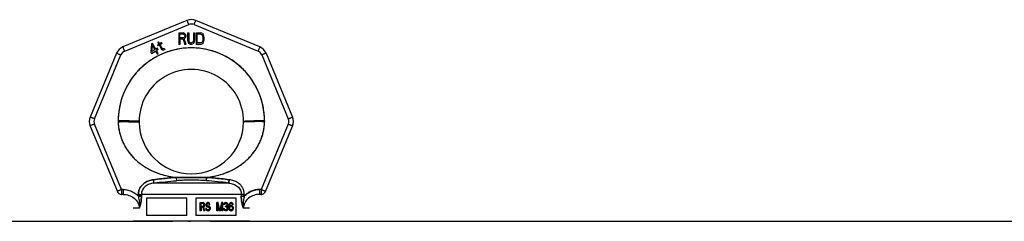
# Model space of a CAD drawing. Header units: millimetres. Extents: x 0 to 420, y 0 to 297.
# Tile 16 of 30: x 215.33 to 233.99, y 264.93 to 268.76. Entities that reach past the tile are written whole.
import ezdxf

# ---------------------------------------------------------------- set-up
doc = ezdxf.new("R2010")
doc.units = ezdxf.units.MM
doc.header["$LTSCALE"] = 23.1
doc.layers.get('0').update_dxf_attribs({"linetype": 'CONTINUOUS'})
doc.layers.add('001-M31079-X02', color=7, linetype='CONTINUOUS')

msp = doc.modelspace()

# ---------------------------------------------------------------- linework, layer by layer
at = {"color": 7, "linetype": 'Continuous'}
for p, q in [((207.433, 264.933), (218.235, 264.933)), ((218.885, 264.933), (218.51, 264.931)), ((218.532, 264.932), (218.569, 264.932)), ((218.939, 264.933), (218.885, 264.933)), ((218.939, 264.933), (235.162, 264.933))]:
    msp.add_line(p, q, dxfattribs=at)
at = {"layer": '001-M31079-X02', "color": 9, "linetype": 'Continuous'}
for p, q in [((218.503, 268.743), (217.291, 268.241)), ((217.324, 268.162), (218.537, 268.665)), ((218.638, 268.665), (219.85, 268.162)), ((219.884, 268.241), (218.671, 268.743)), ((217.172, 268.122), (216.669, 266.909)), ((216.751, 266.879), (217.253, 268.091)), ((219.921, 268.091), (220.424, 266.879)), ((220.003, 268.122), (220.505, 266.909)), ((217.265, 265.535), (216.751, 266.778)), ((220.424, 266.778), (219.909, 265.535)), ((219.973, 266.838), (219.973, 266.823)), ((216.669, 266.741), (217.185, 265.496)), ((219.989, 265.496), (220.505, 266.741)), ((219.295, 265.659), (217.879, 265.659)), ((218.3, 265.766), (218.304, 265.703)), ((218.3, 265.766), (218.304, 265.703)), ((218.87, 265.703), (218.874, 265.766)), ((218.874, 265.766), (218.87, 265.703)), ((217.295, 265.535), (217.265, 265.535)), ((217.265, 265.535), (217.265, 265.444)), ((217.295, 265.444), (217.265, 265.444)), ((217.295, 265.535), (217.295, 265.444)), ((217.584, 265.44), (217.584, 265.411)), ((219.534, 265.442), (217.641, 265.442)), ((219.59, 265.411), (219.59, 265.44)), ((219.909, 265.535), (219.879, 265.535)), ((219.879, 265.535), (219.879, 265.444)), ((219.909, 265.444), (219.879, 265.444)), ((219.909, 265.535), (219.909, 265.444)), ((217.601, 265.18), (217.487, 265.18)), ((219.687, 265.18), (219.573, 265.18))]:
    msp.add_line(p, q, dxfattribs=at)
at = {"layer": '001-M31079-X02', "color": 7, "linetype": 'Continuous'}
for p, q in [((218.347, 268.51), (218.435, 268.51)), ((218.347, 268.51), (218.347, 268.29)), ((218.453, 268.505), (218.435, 268.51)), ((218.453, 268.505), (218.468, 268.491)), ((218.468, 268.491), (218.479, 268.473)), ((218.479, 268.426), (218.468, 268.407)), ((218.479, 268.473), (218.483, 268.458)), ((218.483, 268.44), (218.479, 268.426)), ((218.483, 268.458), (218.483, 268.44)), ((218.516, 268.51), (218.538, 268.51)), ((218.516, 268.51), (218.516, 268.365)), ((218.538, 268.51), (218.538, 268.365)), ((218.626, 268.51), (218.648, 268.51)), ((218.626, 268.51), (218.626, 268.365)), ((218.648, 268.51), (218.648, 268.365)), ((218.677, 268.51), (218.765, 268.51)), ((218.677, 268.51), (218.677, 268.29)), ((218.783, 268.505), (218.765, 268.51)), ((218.798, 268.496), (218.783, 268.505)), ((218.798, 268.496), (218.813, 268.477)), ((218.813, 268.477), (218.82, 268.458)), ((218.824, 268.435), (218.82, 268.458)), ((218.824, 268.435), (218.824, 268.365)), ((217.831, 268.298), (217.818, 268.144)), ((217.85, 268.309), (217.831, 268.298)), ((217.841, 268.157), (217.85, 268.265)), ((217.914, 268.199), (217.85, 268.309)), ((217.85, 268.265), (217.894, 268.188)), ((217.968, 268.296), (217.943, 268.281)), ((217.943, 268.281), (217.952, 268.265)), ((217.965, 268.337), (217.949, 268.328)), ((217.949, 268.328), (217.968, 268.296)), ((217.977, 268.28), (217.952, 268.265)), ((217.984, 268.305), (217.965, 268.337)), ((217.977, 268.28), (218.024, 268.198)), ((218.019, 268.325), (217.984, 268.305)), ((217.993, 268.289), (218.028, 268.309)), ((218.035, 268.216), (217.993, 268.289)), ((218.019, 268.325), (218.028, 268.309)), ((218.369, 268.29), (218.347, 268.29)), ((218.431, 268.388), (218.369, 268.388)), ((218.369, 268.388), (218.369, 268.29)), ((218.431, 268.388), (218.461, 268.29)), ((218.468, 268.407), (218.453, 268.398)), ((218.486, 268.29), (218.453, 268.398)), ((218.486, 268.29), (218.461, 268.29)), ((218.516, 268.365), (218.519, 268.341)), ((218.519, 268.341), (218.527, 268.323)), ((218.527, 268.323), (218.541, 268.304)), ((218.538, 268.365), (218.541, 268.346)), ((218.541, 268.346), (218.549, 268.332)), ((218.556, 268.295), (218.541, 268.304)), ((218.549, 268.332), (218.56, 268.323)), ((218.574, 268.29), (218.556, 268.295)), ((218.574, 268.318), (218.56, 268.323)), ((218.574, 268.318), (218.589, 268.318)), ((218.589, 268.29), (218.574, 268.29)), ((218.604, 268.323), (218.589, 268.318)), ((218.607, 268.295), (218.589, 268.29)), ((218.615, 268.332), (218.604, 268.323)), ((218.622, 268.304), (218.607, 268.295)), ((218.622, 268.346), (218.615, 268.332)), ((218.626, 268.365), (218.622, 268.346)), ((218.637, 268.323), (218.622, 268.304)), ((218.644, 268.341), (218.637, 268.323)), ((218.644, 268.341), (218.648, 268.365)), ((218.765, 268.29), (218.677, 268.29)), ((218.783, 268.295), (218.765, 268.29)), ((218.798, 268.304), (218.783, 268.295)), ((218.813, 268.323), (218.798, 268.304)), ((218.82, 268.341), (218.813, 268.323)), ((218.82, 268.341), (218.824, 268.365)), ((217.818, 268.144), (217.832, 268.12)), ((217.832, 268.12), (217.909, 268.164)), ((217.894, 268.188), (217.841, 268.157)), ((217.909, 268.164), (217.939, 268.111)), ((217.945, 268.218), (217.914, 268.199)), ((217.959, 268.193), (217.928, 268.175)), ((217.96, 268.118), (217.928, 268.175)), ((217.939, 268.111), (217.96, 268.111)), ((217.959, 268.193), (217.945, 268.218)), ((218.024, 268.198), (218.04, 268.186)), ((218.035, 268.216), (218.046, 268.205)), ((218.04, 268.186), (218.054, 268.183)), ((218.06, 268.203), (218.046, 268.205)), ((218.054, 268.183), (218.066, 268.185)), ((218.078, 268.208), (218.06, 268.203)), ((218.087, 268.192), (218.066, 268.185)), ((218.078, 268.208), (218.087, 268.192)), ((217.201, 266.838), (217.201, 266.823)), ((219.973, 266.823), (219.973, 266.838)), ((217.584, 265.44), (217.584, 265.411)), ((219.59, 265.44), (219.59, 265.411))]:
    msp.add_line(p, q, dxfattribs=at)
at = {"layer": '001-M31079-X02', "color": 6, "linetype": 'Continuous'}
for p, q in [((218.439, 268.487), (218.369, 268.487)), ((218.369, 268.416), (218.369, 268.487)), ((218.439, 268.487), (218.45, 268.482)), ((218.45, 268.482), (218.457, 268.473)), ((218.457, 268.43), (218.45, 268.421)), ((218.457, 268.473), (218.461, 268.458)), ((218.461, 268.444), (218.457, 268.43)), ((218.461, 268.458), (218.461, 268.444)), ((218.765, 268.482), (218.699, 268.482)), ((218.699, 268.318), (218.699, 268.482)), ((218.765, 268.482), (218.78, 268.477)), ((218.78, 268.477), (218.791, 268.468)), ((218.791, 268.468), (218.798, 268.454)), ((218.798, 268.454), (218.802, 268.435)), ((218.802, 268.435), (218.802, 268.365)), ((218.439, 268.416), (218.369, 268.416)), ((218.45, 268.421), (218.439, 268.416)), ((218.765, 268.318), (218.699, 268.318)), ((218.78, 268.323), (218.765, 268.318)), ((218.791, 268.332), (218.78, 268.323)), ((218.798, 268.346), (218.791, 268.332)), ((218.802, 268.365), (218.798, 268.346)), ((217.641, 265.442), (217.641, 265.413)), ((219.534, 265.442), (219.533, 265.413)), ((218.499, 265.373), (217.739, 265.373)), ((217.739, 265.373), (217.739, 265.043)), ((218.499, 265.043), (218.499, 265.373)), ((219.435, 265.373), (218.675, 265.373)), ((218.675, 265.373), (218.675, 265.043)), ((218.753, 265.286), (218.813, 265.286)), ((218.753, 265.132), (218.753, 265.286)), ((218.758, 265.132), (218.758, 265.286)), ((218.815, 265.27), (218.767, 265.27)), ((218.767, 265.27), (218.767, 265.221)), ((218.772, 265.221), (218.772, 265.27)), ((218.819, 265.283), (218.808, 265.286)), ((218.81, 265.27), (218.817, 265.267)), ((218.824, 265.283), (218.813, 265.286)), ((218.815, 265.27), (218.822, 265.267)), ((218.822, 265.267), (218.817, 265.267)), ((218.817, 265.267), (218.821, 265.26)), ((218.824, 265.283), (218.819, 265.283)), ((218.828, 265.273), (218.819, 265.283)), ((218.826, 265.26), (218.821, 265.26)), ((218.821, 265.26), (218.824, 265.25)), ((218.822, 265.267), (218.826, 265.26)), ((218.833, 265.273), (218.824, 265.283)), ((218.826, 265.26), (218.829, 265.25)), ((218.833, 265.273), (218.828, 265.273)), ((218.835, 265.26), (218.828, 265.273)), ((218.84, 265.26), (218.833, 265.273)), ((218.84, 265.26), (218.835, 265.26)), ((218.837, 265.25), (218.835, 265.26)), ((218.842, 265.25), (218.84, 265.26)), ((218.867, 265.263), (218.865, 265.25)), ((218.876, 265.276), (218.867, 265.263)), ((218.872, 265.263), (218.867, 265.263)), ((218.872, 265.263), (218.87, 265.25)), ((218.881, 265.276), (218.872, 265.263)), ((218.885, 265.283), (218.876, 265.276)), ((218.881, 265.276), (218.876, 265.276)), ((218.878, 265.247), (218.88, 265.257)), ((218.88, 265.257), (218.887, 265.263)), ((218.886, 265.257), (218.88, 265.257)), ((218.89, 265.283), (218.881, 265.276)), ((218.883, 265.247), (218.886, 265.257)), ((218.894, 265.286), (218.885, 265.283)), ((218.89, 265.283), (218.885, 265.283)), ((218.886, 265.257), (218.892, 265.263)), ((218.887, 265.263), (218.894, 265.267)), ((218.892, 265.263), (218.887, 265.263)), ((218.899, 265.286), (218.89, 265.283)), ((218.892, 265.263), (218.899, 265.267)), ((218.911, 265.286), (218.894, 265.286)), ((218.913, 265.267), (218.894, 265.267)), ((218.917, 265.283), (218.906, 265.286)), ((218.908, 265.267), (218.915, 265.263)), ((218.922, 265.283), (218.911, 265.286)), ((218.913, 265.267), (218.92, 265.263)), ((218.92, 265.263), (218.915, 265.263)), ((218.915, 265.263), (218.919, 265.257)), ((218.922, 265.283), (218.917, 265.283)), ((218.926, 265.273), (218.917, 265.283)), ((218.924, 265.257), (218.919, 265.257)), ((218.919, 265.257), (218.921, 265.25)), ((218.92, 265.263), (218.924, 265.257)), ((218.931, 265.273), (218.922, 265.283)), ((218.924, 265.257), (218.927, 265.25)), ((218.931, 265.273), (218.926, 265.273)), ((218.933, 265.26), (218.926, 265.273)), ((218.938, 265.26), (218.931, 265.273)), ((218.938, 265.26), (218.933, 265.26)), ((218.935, 265.25), (218.933, 265.26)), ((218.94, 265.25), (218.938, 265.26)), ((219.095, 265.286), (219.069, 265.286)), ((219.069, 265.132), (219.069, 265.286)), ((219.075, 265.286), (219.075, 265.132)), ((219.088, 265.254), (219.083, 265.254)), ((219.083, 265.254), (219.083, 265.132)), ((219.083, 265.254), (219.115, 265.132)), ((219.088, 265.132), (219.088, 265.254)), ((219.088, 265.254), (219.12, 265.132)), ((219.124, 265.149), (219.09, 265.286)), ((219.129, 265.149), (219.095, 265.286)), ((219.158, 265.286), (219.124, 265.149)), ((219.163, 265.286), (219.129, 265.149)), ((219.133, 265.132), (219.165, 265.254)), ((219.138, 265.132), (219.17, 265.254)), ((219.184, 265.286), (219.158, 265.286)), ((219.17, 265.254), (219.165, 265.254)), ((219.165, 265.132), (219.165, 265.254)), ((219.17, 265.254), (219.17, 265.132)), ((219.179, 265.286), (219.179, 265.132)), ((219.184, 265.132), (219.184, 265.286)), ((219.201, 265.263), (219.199, 265.25)), ((219.211, 265.276), (219.201, 265.263)), ((219.207, 265.263), (219.201, 265.263)), ((219.207, 265.263), (219.204, 265.25)), ((219.216, 265.276), (219.207, 265.263)), ((219.22, 265.283), (219.211, 265.276)), ((219.216, 265.276), (219.211, 265.276)), ((219.211, 265.25), (219.215, 265.26)), ((219.215, 265.26), (219.222, 265.267)), ((219.22, 265.26), (219.215, 265.26)), ((219.225, 265.283), (219.216, 265.276)), ((219.216, 265.25), (219.22, 265.26)), ((219.236, 265.286), (219.22, 265.283)), ((219.225, 265.283), (219.22, 265.283)), ((219.22, 265.26), (219.227, 265.267)), ((219.222, 265.267), (219.233, 265.27)), ((219.227, 265.267), (219.222, 265.267)), ((219.241, 265.286), (219.225, 265.283)), ((219.227, 265.267), (219.238, 265.27)), ((219.248, 265.27), (219.233, 265.27)), ((219.245, 265.286), (219.236, 265.286)), ((219.256, 265.283), (219.24, 265.286)), ((219.242, 265.27), (219.254, 265.267)), ((219.261, 265.283), (219.245, 265.286)), ((219.248, 265.27), (219.259, 265.267)), ((219.259, 265.267), (219.254, 265.267)), ((219.254, 265.267), (219.261, 265.26)), ((219.261, 265.283), (219.256, 265.283)), ((219.265, 265.276), (219.256, 265.283)), ((219.259, 265.267), (219.266, 265.26)), ((219.27, 265.276), (219.261, 265.283)), ((219.266, 265.26), (219.261, 265.26)), ((219.261, 265.26), (219.265, 265.25)), ((219.27, 265.276), (219.265, 265.276)), ((219.274, 265.263), (219.265, 265.276)), ((219.266, 265.26), (219.27, 265.25)), ((219.279, 265.263), (219.27, 265.276)), ((219.279, 265.263), (219.274, 265.263)), ((219.277, 265.25), (219.274, 265.263)), ((219.282, 265.25), (219.279, 265.263)), ((219.304, 265.26), (219.299, 265.244)), ((219.311, 265.273), (219.304, 265.26)), ((219.309, 265.26), (219.304, 265.26)), ((219.309, 265.26), (219.304, 265.244)), ((219.316, 265.273), (219.309, 265.26)), ((219.322, 265.283), (219.311, 265.273)), ((219.316, 265.273), (219.311, 265.273)), ((219.313, 265.25), (219.318, 265.26)), ((219.327, 265.283), (219.316, 265.273)), ((219.318, 265.26), (219.324, 265.267)), ((219.323, 265.26), (219.318, 265.26)), ((219.318, 265.25), (219.323, 265.26)), ((219.334, 265.286), (219.322, 265.283)), ((219.327, 265.283), (219.322, 265.283)), ((219.323, 265.26), (219.33, 265.267)), ((219.324, 265.267), (219.331, 265.27)), ((219.33, 265.267), (219.324, 265.267)), ((219.339, 265.286), (219.327, 265.283)), ((219.33, 265.267), (219.336, 265.27)), ((219.35, 265.27), (219.331, 265.27)), ((219.348, 265.286), (219.334, 265.286)), ((219.354, 265.283), (219.343, 265.286)), ((219.345, 265.27), (219.352, 265.267)), ((219.359, 265.283), (219.348, 265.286)), ((219.35, 265.27), (219.357, 265.267)), ((219.357, 265.267), (219.352, 265.267)), ((219.352, 265.267), (219.359, 265.26)), ((219.359, 265.283), (219.354, 265.283)), ((219.365, 265.273), (219.354, 265.283)), ((219.357, 265.267), (219.364, 265.26)), ((219.37, 265.273), (219.359, 265.283)), ((219.364, 265.26), (219.359, 265.26)), ((219.359, 265.26), (219.363, 265.25)), ((219.364, 265.26), (219.368, 265.25)), ((219.37, 265.273), (219.365, 265.273)), ((219.372, 265.26), (219.365, 265.273)), ((219.377, 265.26), (219.37, 265.273)), ((219.377, 265.26), (219.372, 265.26)), ((219.375, 265.25), (219.372, 265.26)), ((219.38, 265.25), (219.377, 265.26)), ((219.435, 265.043), (219.435, 265.373)), ((218.772, 265.132), (218.753, 265.132)), ((218.767, 265.221), (218.815, 265.221)), ((218.81, 265.201), (218.767, 265.201)), ((218.767, 265.201), (218.767, 265.132)), ((218.772, 265.201), (218.772, 265.132)), ((218.805, 265.201), (218.824, 265.132)), ((218.817, 265.224), (218.81, 265.221)), ((218.81, 265.201), (218.829, 265.132)), ((218.822, 265.224), (218.815, 265.221)), ((218.821, 265.231), (218.817, 265.224)), ((218.822, 265.224), (218.817, 265.224)), ((218.819, 265.208), (218.828, 265.214)), ((218.824, 265.208), (218.819, 265.208)), ((218.84, 265.132), (218.819, 265.208)), ((218.824, 265.24), (218.821, 265.231)), ((218.826, 265.231), (218.821, 265.231)), ((218.826, 265.231), (218.822, 265.224)), ((218.829, 265.25), (218.824, 265.25)), ((218.824, 265.24), (218.824, 265.25)), ((218.829, 265.24), (218.824, 265.24)), ((218.824, 265.208), (218.833, 265.214)), ((218.845, 265.132), (218.824, 265.208)), ((218.845, 265.132), (218.824, 265.132)), ((218.829, 265.24), (218.826, 265.231)), ((218.828, 265.214), (218.835, 265.227)), ((218.833, 265.214), (218.828, 265.214)), ((218.829, 265.25), (218.829, 265.24)), ((218.833, 265.214), (218.84, 265.227)), ((218.835, 265.227), (218.837, 265.237)), ((218.84, 265.227), (218.835, 265.227)), ((218.842, 265.25), (218.837, 265.25)), ((218.837, 265.25), (218.837, 265.237)), ((218.842, 265.237), (218.837, 265.237)), ((218.84, 265.227), (218.842, 265.237)), ((218.842, 265.25), (218.842, 265.237)), ((218.876, 265.175), (218.858, 265.175)), ((218.858, 265.175), (218.86, 265.162)), ((218.865, 265.162), (218.86, 265.162)), ((218.86, 265.162), (218.867, 265.145)), ((218.863, 265.175), (218.865, 265.162)), ((218.87, 265.25), (218.865, 265.25)), ((218.865, 265.237), (218.865, 265.25)), ((218.87, 265.237), (218.865, 265.237)), ((218.865, 265.237), (218.867, 265.224)), ((218.865, 265.162), (218.872, 265.145)), ((218.872, 265.224), (218.867, 265.224)), ((218.867, 265.224), (218.876, 265.211)), ((218.872, 265.145), (218.867, 265.145)), ((218.867, 265.145), (218.878, 265.136)), ((218.87, 265.25), (218.87, 265.237)), ((218.87, 265.237), (218.872, 265.224)), ((218.874, 265.165), (218.871, 265.175)), ((218.872, 265.224), (218.881, 265.211)), ((218.872, 265.145), (218.883, 265.136)), ((218.879, 265.165), (218.874, 265.165)), ((218.88, 265.155), (218.874, 265.165)), ((218.881, 265.211), (218.876, 265.211)), ((218.876, 265.211), (218.885, 265.204)), ((218.879, 265.165), (218.876, 265.175)), ((218.883, 265.247), (218.878, 265.247)), ((218.878, 265.247), (218.878, 265.24)), ((218.883, 265.24), (218.878, 265.24)), ((218.88, 265.231), (218.878, 265.24)), ((218.883, 265.136), (218.878, 265.136)), ((218.878, 265.136), (218.89, 265.132)), ((218.886, 265.155), (218.879, 265.165)), ((218.886, 265.231), (218.88, 265.231)), ((218.887, 265.224), (218.88, 265.231)), ((218.886, 265.155), (218.88, 265.155)), ((218.89, 265.152), (218.88, 265.155)), ((218.881, 265.211), (218.89, 265.204)), ((218.883, 265.24), (218.883, 265.247)), ((218.886, 265.231), (218.883, 265.24)), ((218.883, 265.136), (218.895, 265.132)), ((218.89, 265.204), (218.885, 265.204)), ((218.885, 265.204), (218.894, 265.201)), ((218.892, 265.224), (218.886, 265.231)), ((218.895, 265.152), (218.886, 265.155)), ((218.892, 265.224), (218.887, 265.224)), ((218.894, 265.221), (218.887, 265.224)), ((218.89, 265.204), (218.899, 265.201)), ((218.913, 265.152), (218.89, 265.152)), ((218.913, 265.132), (218.89, 265.132)), ((218.899, 265.221), (218.892, 265.224)), ((218.913, 265.221), (218.894, 265.221)), ((218.913, 265.201), (218.894, 265.201)), ((218.919, 265.217), (218.908, 265.221)), ((218.908, 265.201), (218.917, 265.198)), ((218.917, 265.155), (218.908, 265.152)), ((218.908, 265.132), (218.919, 265.136)), ((218.924, 265.217), (218.913, 265.221)), ((218.913, 265.201), (218.922, 265.198)), ((218.922, 265.155), (218.913, 265.152)), ((218.913, 265.132), (218.924, 265.136)), ((218.922, 265.198), (218.917, 265.198)), ((218.917, 265.198), (218.924, 265.191)), ((218.924, 265.162), (218.917, 265.155)), ((218.922, 265.155), (218.917, 265.155)), ((218.924, 265.217), (218.919, 265.217)), ((218.928, 265.211), (218.919, 265.217)), ((218.919, 265.136), (218.928, 265.142)), ((218.924, 265.136), (218.919, 265.136)), ((218.921, 265.25), (218.94, 265.25)), ((218.922, 265.198), (218.929, 265.191)), ((218.929, 265.162), (218.922, 265.155)), ((218.933, 265.211), (218.924, 265.217)), ((218.929, 265.191), (218.924, 265.191)), ((218.924, 265.191), (218.928, 265.181)), ((218.928, 265.172), (218.924, 265.162)), ((218.929, 265.162), (218.924, 265.162)), ((218.924, 265.136), (218.933, 265.142)), ((218.933, 265.211), (218.928, 265.211)), ((218.937, 265.198), (218.928, 265.211)), ((218.933, 265.181), (218.928, 265.181)), ((218.928, 265.172), (218.928, 265.181)), ((218.933, 265.172), (218.928, 265.172)), ((218.928, 265.142), (218.937, 265.155)), ((218.933, 265.142), (218.928, 265.142)), ((218.929, 265.191), (218.933, 265.181)), ((218.933, 265.172), (218.929, 265.162)), ((218.942, 265.198), (218.933, 265.211)), ((218.933, 265.181), (218.933, 265.172)), ((218.933, 265.142), (218.942, 265.155)), ((218.942, 265.198), (218.937, 265.198)), ((218.942, 265.185), (218.937, 265.198)), ((218.937, 265.155), (218.942, 265.168)), ((218.942, 265.155), (218.937, 265.155)), ((218.947, 265.185), (218.942, 265.198)), ((218.947, 265.185), (218.942, 265.185)), ((218.942, 265.185), (218.942, 265.168)), ((218.947, 265.168), (218.942, 265.168)), ((218.942, 265.155), (218.947, 265.168)), ((218.947, 265.168), (218.947, 265.185)), ((219.088, 265.132), (219.069, 265.132)), ((219.138, 265.132), (219.115, 265.132)), ((219.129, 265.149), (219.124, 265.149)), ((219.184, 265.132), (219.165, 265.132)), ((219.213, 265.168), (219.197, 265.168)), ((219.197, 265.168), (219.199, 265.159)), ((219.216, 265.25), (219.199, 265.25)), ((219.204, 265.159), (219.199, 265.159)), ((219.199, 265.159), (219.204, 265.149)), ((219.202, 265.168), (219.204, 265.159)), ((219.204, 265.159), (219.209, 265.149)), ((219.209, 265.149), (219.204, 265.149)), ((219.204, 265.149), (219.211, 265.142)), ((219.211, 265.162), (219.208, 265.168)), ((219.209, 265.149), (219.216, 265.142)), ((219.216, 265.162), (219.211, 265.162)), ((219.215, 265.155), (219.211, 265.162)), ((219.216, 265.142), (219.211, 265.142)), ((219.211, 265.142), (219.22, 265.136)), ((219.216, 265.162), (219.213, 265.168)), ((219.22, 265.155), (219.215, 265.155)), ((219.22, 265.152), (219.215, 265.155)), ((219.22, 265.155), (219.216, 265.162)), ((219.216, 265.142), (219.225, 265.136)), ((219.225, 265.152), (219.22, 265.155)), ((219.225, 265.152), (219.22, 265.152)), ((219.231, 265.149), (219.22, 265.152)), ((219.225, 265.136), (219.22, 265.136)), ((219.22, 265.136), (219.229, 265.132)), ((219.236, 265.149), (219.225, 265.152)), ((219.225, 265.136), (219.234, 265.132)), ((219.252, 265.132), (219.229, 265.132)), ((219.25, 265.149), (219.231, 265.149)), ((219.248, 265.217), (219.233, 265.217)), ((219.233, 265.204), (219.233, 265.217)), ((219.248, 265.204), (219.233, 265.204)), ((219.238, 265.217), (219.238, 265.204)), ((219.256, 265.224), (219.242, 265.217)), ((219.242, 265.204), (219.256, 265.201)), ((219.256, 265.152), (219.245, 265.149)), ((219.247, 265.132), (219.256, 265.136)), ((219.261, 265.224), (219.248, 265.217)), ((219.248, 265.204), (219.261, 265.201)), ((219.261, 265.152), (219.25, 265.149)), ((219.252, 265.132), (219.261, 265.136)), ((219.261, 265.231), (219.256, 265.224)), ((219.261, 265.224), (219.256, 265.224)), ((219.261, 265.201), (219.256, 265.201)), ((219.256, 265.201), (219.263, 265.195)), ((219.261, 265.155), (219.256, 265.152)), ((219.261, 265.152), (219.256, 265.152)), ((219.256, 265.136), (219.265, 265.142)), ((219.261, 265.136), (219.256, 265.136)), ((219.265, 265.244), (219.261, 265.231)), ((219.266, 265.231), (219.261, 265.224)), ((219.266, 265.231), (219.261, 265.231)), ((219.261, 265.211), (219.27, 265.221)), ((219.266, 265.211), (219.261, 265.211)), ((219.272, 265.204), (219.261, 265.211)), ((219.261, 265.201), (219.268, 265.195)), ((219.265, 265.162), (219.261, 265.155)), ((219.266, 265.155), (219.261, 265.152)), ((219.266, 265.155), (219.261, 265.155)), ((219.261, 265.136), (219.27, 265.142)), ((219.268, 265.195), (219.263, 265.195)), ((219.263, 265.195), (219.268, 265.181)), ((219.27, 265.25), (219.265, 265.25)), ((219.265, 265.244), (219.265, 265.25)), ((219.27, 265.244), (219.265, 265.244)), ((219.268, 265.168), (219.265, 265.162)), ((219.27, 265.162), (219.265, 265.162)), ((219.265, 265.142), (219.272, 265.149)), ((219.27, 265.142), (219.265, 265.142)), ((219.27, 265.244), (219.266, 265.231)), ((219.266, 265.211), (219.275, 265.221)), ((219.277, 265.204), (219.266, 265.211)), ((219.27, 265.162), (219.266, 265.155)), ((219.268, 265.195), (219.273, 265.181)), ((219.273, 265.181), (219.268, 265.181)), ((219.268, 265.168), (219.268, 265.181)), ((219.273, 265.168), (219.268, 265.168)), ((219.27, 265.25), (219.27, 265.244)), ((219.27, 265.221), (219.274, 265.231)), ((219.275, 265.221), (219.27, 265.221)), ((219.273, 265.168), (219.27, 265.162)), ((219.27, 265.142), (219.277, 265.149)), ((219.277, 265.204), (219.272, 265.204)), ((219.277, 265.195), (219.272, 265.204)), ((219.272, 265.149), (219.277, 265.159)), ((219.277, 265.149), (219.272, 265.149)), ((219.273, 265.181), (219.273, 265.168)), ((219.274, 265.231), (219.277, 265.244)), ((219.279, 265.231), (219.274, 265.231)), ((219.275, 265.221), (219.279, 265.231)), ((219.282, 265.25), (219.277, 265.25)), ((219.277, 265.25), (219.277, 265.244)), ((219.282, 265.244), (219.277, 265.244)), ((219.282, 265.195), (219.277, 265.204)), ((219.282, 265.195), (219.277, 265.195)), ((219.279, 265.181), (219.277, 265.195)), ((219.277, 265.159), (219.279, 265.168)), ((219.277, 265.159), (219.282, 265.159)), ((219.277, 265.149), (219.282, 265.159)), ((219.279, 265.231), (219.282, 265.244)), ((219.284, 265.181), (219.279, 265.181)), ((219.279, 265.181), (219.279, 265.168)), ((219.284, 265.168), (219.279, 265.168)), ((219.282, 265.244), (219.282, 265.25)), ((219.284, 265.181), (219.282, 265.195)), ((219.282, 265.159), (219.284, 265.168)), ((219.284, 265.168), (219.284, 265.181)), ((219.299, 265.244), (219.297, 265.221)), ((219.302, 265.221), (219.297, 265.221)), ((219.297, 265.198), (219.297, 265.221)), ((219.302, 265.198), (219.297, 265.198)), ((219.297, 265.198), (219.299, 265.175)), ((219.304, 265.244), (219.299, 265.244)), ((219.304, 265.175), (219.299, 265.175)), ((219.299, 265.175), (219.304, 265.159)), ((219.304, 265.244), (219.302, 265.221)), ((219.302, 265.221), (219.302, 265.198)), ((219.302, 265.198), (219.304, 265.175)), ((219.304, 265.175), (219.309, 265.159)), ((219.309, 265.159), (219.304, 265.159)), ((219.304, 265.159), (219.311, 265.145)), ((219.308, 265.221), (219.311, 265.24)), ((219.322, 265.227), (219.308, 265.214)), ((219.314, 265.221), (219.308, 265.221)), ((219.308, 265.221), (219.308, 265.214)), ((219.314, 265.214), (219.308, 265.214)), ((219.309, 265.159), (219.316, 265.145)), ((219.311, 265.24), (219.313, 265.25)), ((219.316, 265.24), (219.311, 265.24)), ((219.311, 265.188), (219.313, 265.198)), ((219.316, 265.188), (219.311, 265.188)), ((219.311, 265.188), (219.311, 265.178)), ((219.316, 265.178), (219.311, 265.178)), ((219.313, 265.168), (219.311, 265.178)), ((219.316, 265.145), (219.311, 265.145)), ((219.311, 265.145), (219.322, 265.136)), ((219.318, 265.25), (219.313, 265.25)), ((219.313, 265.198), (219.318, 265.204)), ((219.318, 265.198), (219.313, 265.198)), ((219.318, 265.168), (219.313, 265.168)), ((219.318, 265.159), (219.313, 265.168)), ((219.314, 265.221), (219.316, 265.24)), ((219.327, 265.227), (219.314, 265.214)), ((219.314, 265.214), (219.314, 265.221)), ((219.316, 265.24), (219.318, 265.25)), ((219.316, 265.188), (219.318, 265.198)), ((219.316, 265.178), (219.316, 265.188)), ((219.318, 265.168), (219.316, 265.178)), ((219.316, 265.145), (219.327, 265.136)), ((219.318, 265.204), (219.324, 265.211)), ((219.318, 265.198), (219.323, 265.204)), ((219.323, 265.204), (219.318, 265.204)), ((219.323, 265.159), (219.318, 265.168)), ((219.323, 265.159), (219.318, 265.159)), ((219.324, 265.152), (219.318, 265.159)), ((219.334, 265.231), (219.322, 265.227)), ((219.327, 265.227), (219.322, 265.227)), ((219.327, 265.136), (219.322, 265.136)), ((219.322, 265.136), (219.334, 265.132)), ((219.323, 265.204), (219.33, 265.211)), ((219.33, 265.152), (219.323, 265.159)), ((219.324, 265.211), (219.331, 265.214)), ((219.33, 265.211), (219.324, 265.211)), ((219.33, 265.152), (219.324, 265.152)), ((219.331, 265.149), (219.324, 265.152)), ((219.339, 265.231), (219.327, 265.227)), ((219.327, 265.136), (219.339, 265.132)), ((219.33, 265.211), (219.336, 265.214)), ((219.336, 265.149), (219.33, 265.152)), ((219.352, 265.214), (219.331, 265.214)), ((219.352, 265.149), (219.331, 265.149)), ((219.35, 265.231), (219.334, 265.231)), ((219.35, 265.132), (219.334, 265.132)), ((219.356, 265.227), (219.345, 265.231)), ((219.345, 265.132), (219.356, 265.136)), ((219.347, 265.214), (219.354, 265.211)), ((219.354, 265.152), (219.347, 265.149)), ((219.361, 265.227), (219.35, 265.231)), ((219.35, 265.132), (219.361, 265.136)), ((219.352, 265.214), (219.359, 265.211)), ((219.359, 265.152), (219.352, 265.149)), ((219.359, 265.211), (219.354, 265.211)), ((219.354, 265.211), (219.361, 265.204)), ((219.361, 265.159), (219.354, 265.152)), ((219.359, 265.152), (219.354, 265.152)), ((219.361, 265.227), (219.356, 265.227)), ((219.368, 265.217), (219.356, 265.227)), ((219.356, 265.136), (219.368, 265.145)), ((219.361, 265.136), (219.356, 265.136)), ((219.359, 265.211), (219.366, 265.204)), ((219.366, 265.159), (219.359, 265.152)), ((219.373, 265.217), (219.361, 265.227)), ((219.366, 265.204), (219.361, 265.204)), ((219.361, 265.204), (219.365, 265.198)), ((219.365, 265.168), (219.361, 265.159)), ((219.366, 265.159), (219.361, 265.159)), ((219.361, 265.136), (219.373, 265.145)), ((219.38, 265.25), (219.363, 265.25)), ((219.37, 265.198), (219.365, 265.198)), ((219.365, 265.198), (219.368, 265.188)), ((219.368, 265.178), (219.365, 265.168)), ((219.37, 265.168), (219.365, 265.168)), ((219.366, 265.204), (219.37, 265.198)), ((219.37, 265.168), (219.366, 265.159)), ((219.368, 265.217), (219.373, 265.217)), ((219.375, 265.208), (219.368, 265.217)), ((219.368, 265.188), (219.373, 265.188)), ((219.368, 265.178), (219.368, 265.188)), ((219.373, 265.178), (219.368, 265.178)), ((219.368, 265.145), (219.375, 265.159)), ((219.373, 265.145), (219.368, 265.145)), ((219.37, 265.198), (219.373, 265.188)), ((219.373, 265.178), (219.37, 265.168)), ((219.38, 265.208), (219.373, 265.217)), ((219.373, 265.188), (219.373, 265.178)), ((219.373, 265.145), (219.38, 265.159)), ((219.38, 265.208), (219.375, 265.208)), ((219.379, 265.191), (219.375, 265.208)), ((219.375, 265.159), (219.379, 265.175)), ((219.38, 265.159), (219.375, 265.159)), ((219.384, 265.191), (219.379, 265.191)), ((219.379, 265.191), (219.379, 265.175)), ((219.384, 265.175), (219.379, 265.175)), ((219.384, 265.191), (219.38, 265.208)), ((219.38, 265.159), (219.384, 265.175)), ((219.384, 265.175), (219.384, 265.191)), ((219.687, 264.933), (217.487, 264.933)), ((218.499, 265.043), (217.739, 265.043)), ((219.435, 265.043), (218.675, 265.043))]:
    msp.add_line(p, q, dxfattribs=at)
at = {"layer": '001-M31079-X02', "color": 9, "linetype": 'Continuous'}
for points in [[(217.256, 265.443), (217.256, 265.443), (217.257, 265.443), (217.259, 265.444), (217.26, 265.444), (217.263, 265.444)], [(217.256, 265.443), (217.256, 265.443), (217.256, 265.442)], [(217.265, 265.444), (217.263, 265.444), (217.26, 265.444), (217.259, 265.444), (217.257, 265.443)], [(219.918, 265.443), (219.918, 265.443), (219.919, 265.442), (219.918, 265.443), (219.918, 265.443), (219.917, 265.443), (219.915, 265.444), (219.914, 265.444), (219.912, 265.444), (219.909, 265.444)], [(219.912, 265.444), (219.914, 265.444), (219.915, 265.444), (219.917, 265.443)]]:
    msp.add_lwpolyline(points, dxfattribs=at)
for centre, radius, start, end in [((218.587, 268.54), 0.22, 67.5, 112.5), ((218.587, 268.543), 0.132, 67.5027, 112.4973), ((217.375, 268.038), 0.22, 112.5, 157.5), ((219.799, 268.038), 0.22, 22.5, 67.5), ((217.375, 268.04), 0.132, 112.5027, 157.4973), ((219.799, 268.04), 0.132, 22.5027, 67.4973), ((216.873, 266.825), 0.22, 157.5, 202.5), ((216.873, 266.828), 0.132, 157.5027, 202.4973), ((218.587, 266.837), 1.386, 179.9607, 180.5905), ((218.587, 266.825), 0.99, 180.6298, 359.3702), ((220.302, 266.828), 0.132, 337.5027, 22.4973), ((220.302, 266.825), 0.22, 337.5, 22.5), ((218.587, 387.041), 121.276, 269.86427, 270.13573), ((217.265, 265.532), 0.088, 202.5, 270), ((219.909, 265.532), 0.088, 270, 337.5)]:
    msp.add_arc(centre, radius, start, end, dxfattribs=at)
at = {"layer": '001-M31079-X02', "color": 7, "linetype": 'Continuous'}
msp.add_arc((218.587, 266.838), 1.386, 359.3702, 180.6298, dxfattribs=at)
at = {"layer": '001-M31079-X02', "color": 6, "linetype": 'Continuous'}
msp.add_arc((218.587, 266.825), 0.99, 359.3702, 180.6298, dxfattribs=at)
at = {"layer": '001-M31079-X02', "color": 9, "linetype": 'Continuous'}
for points, knots in [([(218.503, 268.743), (218.509, 268.745), (218.51, 268.719), (218.519, 268.708), (218.525, 268.691), (218.531, 268.678), (218.535, 268.669), (218.537, 268.665)], [0, 0, 0, 0, 0.232511, 0.497756, 0.655845, 0.824906, 1, 1, 1, 1]), ([(218.638, 268.665), (218.64, 268.669), (218.643, 268.678), (218.649, 268.691), (218.655, 268.708), (218.664, 268.719), (218.665, 268.745), (218.671, 268.743)], [0, 0, 0, 0, 0.175086, 0.344148, 0.502239, 0.767487, 1, 1, 1, 1]), ([(217.324, 268.162), (217.322, 268.167), (217.319, 268.176), (217.313, 268.189), (217.307, 268.205), (217.298, 268.217), (217.297, 268.243), (217.291, 268.241)], [0, 0, 0, 0, 0.175086, 0.344149, 0.50224, 0.767487, 1, 1, 1, 1]), ([(219.884, 268.241), (219.878, 268.243), (219.877, 268.217), (219.867, 268.205), (219.861, 268.189), (219.856, 268.176), (219.852, 268.167), (219.85, 268.162)], [0, 0, 0, 0, 0.23251, 0.497755, 0.655845, 0.824906, 1, 1, 1, 1]), ([(217.172, 268.122), (217.174, 268.128), (217.194, 268.111), (217.209, 268.109), (217.226, 268.102), (217.239, 268.097), (217.248, 268.093), (217.253, 268.091)], [0, 0, 0, 0, 0.233919, 0.499481, 0.657384, 0.825901, 1, 1, 1, 1]), ([(219.973, 266.838), (219.973, 266.88), (219.969, 266.963), (219.953, 267.086), (219.925, 267.208), (219.886, 267.326), (219.837, 267.441), (219.778, 267.55), (219.71, 267.654), (219.632, 267.752), (219.546, 267.842), (219.452, 267.923), (219.352, 267.997), (219.245, 268.06), (219.132, 268.114), (219.016, 268.158), (218.896, 268.191), (218.773, 268.214), (218.649, 268.225), (218.525, 268.225), (218.401, 268.214), (218.278, 268.191), (218.158, 268.158), (218.042, 268.114), (217.93, 268.06), (217.823, 267.997), (217.722, 267.923), (217.628, 267.842), (217.542, 267.752), (217.464, 267.654), (217.396, 267.55), (217.337, 267.441), (217.288, 267.326), (217.249, 267.208), (217.222, 267.086), (217.205, 266.963), (217.201, 266.88), (217.201, 266.838)], [0, 0, 0, 0, 0.028575, 0.057156, 0.085737, 0.114317, 0.142895, 0.171472, 0.200048, 0.228622, 0.257194, 0.285764, 0.314333, 0.342901, 0.371466, 0.400031, 0.428594, 0.457157, 0.485719, 0.514281, 0.542844, 0.571406, 0.59997, 0.628534, 0.6571, 0.685667, 0.714236, 0.742807, 0.771379, 0.799953, 0.828529, 0.857106, 0.885684, 0.914264, 0.942844, 0.971426, 1, 1, 1, 1]), ([(220.003, 268.122), (220, 268.128), (219.98, 268.111), (219.965, 268.109), (219.949, 268.102), (219.935, 268.097), (219.926, 268.093), (219.921, 268.091)], [0, 0, 0, 0, 0.233919, 0.499481, 0.657384, 0.825902, 1, 1, 1, 1]), ([(216.751, 266.778), (216.746, 266.776), (216.737, 266.772), (216.723, 266.766), (216.71, 266.761), (216.695, 266.752), (216.665, 266.751), (216.669, 266.741)], [0, 0, 0, 0, 0.172888, 0.340827, 0.498639, 0.641457, 1, 1, 1, 1]), ([(216.751, 266.879), (216.746, 266.881), (216.737, 266.884), (216.723, 266.89), (216.707, 266.897), (216.692, 266.899), (216.672, 266.916), (216.669, 266.909)], [0, 0, 0, 0, 0.174091, 0.34261, 0.500514, 0.766079, 1, 1, 1, 1]), ([(217.597, 266.825), (217.597, 266.834), (217.572, 266.828), (217.553, 266.832), (217.528, 266.832), (217.5, 266.834), (217.467, 266.835), (217.43, 266.836), (217.389, 266.837), (217.345, 266.837), (217.298, 266.838), (217.25, 266.838), (217.217, 266.838), (217.201, 266.838)], [0, 0, 0, 0, 0.064618, 0.111446, 0.171326, 0.243005, 0.326177, 0.419658, 0.524404, 0.635353, 0.753164, 0.877698, 1, 1, 1, 1]), ([(217.201, 266.838), (217.217, 266.838), (217.248, 266.838), (217.295, 266.838), (217.339, 266.837), (217.382, 266.837), (217.421, 266.836), (217.458, 266.835), (217.492, 266.834), (217.522, 266.833), (217.547, 266.831), (217.569, 266.831), (217.582, 266.827), (217.597, 266.829), (217.597, 266.825)], [0, 0, 0, 0, 0.119326, 0.238323, 0.350682, 0.456135, 0.557526, 0.651234, 0.73688, 0.812698, 0.878047, 0.929721, 0.967962, 1, 1, 1, 1]), ([(217.201, 266.823), (217.225, 266.823), (217.273, 266.824), (217.345, 266.824), (217.415, 266.823), (217.468, 266.823), (217.507, 266.822), (217.531, 266.821), (217.551, 266.82), (217.568, 266.819), (217.58, 266.818), (217.59, 266.817), (217.594, 266.816), (217.597, 266.815), (217.597, 266.814)], [0, 0, 0, 0, 0.180599, 0.365648, 0.544133, 0.703922, 0.773279, 0.834152, 0.885712, 0.927563, 0.95952, 0.981825, 0.994942, 1, 1, 1, 1]), ([(217.201, 266.823), (217.202, 266.752), (217.221, 266.609), (217.295, 266.408), (217.407, 266.228), (217.552, 266.074), (217.72, 265.951), (217.904, 265.859), (218.099, 265.797), (218.233, 265.774), (218.3, 265.766)], [0, 0, 0, 0, 0.128514, 0.256351, 0.383132, 0.508688, 0.633005, 0.756182, 0.878418, 1, 1, 1, 1]), ([(218.874, 265.766), (218.941, 265.774), (219.075, 265.797), (219.27, 265.859), (219.455, 265.951), (219.623, 266.074), (219.767, 266.228), (219.88, 266.408), (219.954, 266.609), (219.972, 266.752), (219.973, 266.823)], [0, 0, 0, 0, 0.121582, 0.243818, 0.366995, 0.491312, 0.616868, 0.743649, 0.871486, 1, 1, 1, 1]), ([(219.973, 266.838), (219.957, 266.838), (219.926, 266.838), (219.879, 266.838), (219.835, 266.837), (219.793, 266.837), (219.753, 266.836), (219.716, 266.835), (219.682, 266.834), (219.652, 266.833), (219.627, 266.831), (219.605, 266.831), (219.592, 266.827), (219.577, 266.829), (219.577, 266.825)], [0, 0, 0, 0, 0.119325, 0.238322, 0.350682, 0.456135, 0.557526, 0.651234, 0.736879, 0.812698, 0.878046, 0.929721, 0.967962, 1, 1, 1, 1]), ([(219.577, 266.825), (219.577, 266.834), (219.603, 266.828), (219.622, 266.832), (219.646, 266.832), (219.674, 266.834), (219.707, 266.835), (219.744, 266.836), (219.785, 266.837), (219.829, 266.837), (219.876, 266.838), (219.924, 266.838), (219.957, 266.838), (219.973, 266.838)], [0, 0, 0, 0, 0.064618, 0.111447, 0.171327, 0.243005, 0.326177, 0.419659, 0.524405, 0.635354, 0.753165, 0.877698, 1, 1, 1, 1]), ([(219.973, 266.823), (219.949, 266.823), (219.901, 266.824), (219.829, 266.824), (219.76, 266.823), (219.706, 266.823), (219.667, 266.822), (219.643, 266.821), (219.623, 266.82), (219.606, 266.819), (219.594, 266.818), (219.585, 266.817), (219.58, 266.816), (219.577, 266.815), (219.577, 266.814)], [0, 0, 0, 0, 0.180599, 0.365648, 0.544133, 0.703922, 0.773279, 0.834152, 0.885712, 0.927563, 0.95952, 0.981825, 0.994942, 1, 1, 1, 1]), ([(220.424, 266.879), (220.428, 266.881), (220.437, 266.884), (220.451, 266.89), (220.467, 266.897), (220.482, 266.899), (220.502, 266.916), (220.505, 266.909)], [0, 0, 0, 0, 0.1741, 0.342619, 0.500522, 0.766084, 1, 1, 1, 1]), ([(220.424, 266.778), (220.428, 266.776), (220.438, 266.772), (220.451, 266.766), (220.465, 266.761), (220.48, 266.752), (220.509, 266.751), (220.505, 266.741)], [0, 0, 0, 0, 0.172879, 0.340818, 0.498631, 0.641451, 1, 1, 1, 1]), ([(217.871, 265.722), (217.855, 265.72), (217.825, 265.715), (217.782, 265.702), (217.743, 265.686), (217.709, 265.666), (217.679, 265.643), (217.653, 265.618), (217.631, 265.591), (217.613, 265.563), (217.599, 265.533), (217.59, 265.502), (217.585, 265.471), (217.584, 265.45), (217.584, 265.44)], [0, 0, 0, 0, 0.107248, 0.208031, 0.302685, 0.392012, 0.476842, 0.557967, 0.636039, 0.71167, 0.785547, 0.858189, 0.929779, 1, 1, 1, 1]), ([(217.879, 265.659), (217.848, 265.656), (217.789, 265.643), (217.71, 265.598), (217.653, 265.529), (217.64, 265.47), (217.641, 265.442)], [0, 0, 0, 0, 0.259503, 0.512059, 0.758088, 1, 1, 1, 1]), ([(218.3, 265.766), (218.255, 265.762), (218.162, 265.755), (218.019, 265.74), (217.921, 265.728), (217.871, 265.722)], [0, 0, 0, 0, 0.313983, 0.64732, 1, 1, 1, 1]), ([(217.879, 265.659), (217.878, 265.666), (217.876, 265.68), (217.873, 265.701), (217.872, 265.715), (217.871, 265.722)], [0, 0, 0, 0, 0.324034, 0.64815, 1, 1, 1, 1]), ([(217.879, 265.659), (217.878, 265.666), (217.876, 265.68), (217.873, 265.701), (217.872, 265.715), (217.871, 265.722)], [0, 0, 0, 0, 0.324034, 0.64815, 1, 1, 1, 1]), ([(218.874, 265.766), (218.809, 265.766), (218.683, 265.765), (218.491, 265.765), (218.365, 265.766), (218.3, 265.766)], [0, 0, 0, 0, 0.341255, 0.65875, 1, 1, 1, 1]), ([(218.87, 265.703), (218.823, 265.706), (218.729, 265.712), (218.587, 265.715), (218.446, 265.712), (218.352, 265.706), (218.304, 265.703)], [0, 0, 0, 0, 0.250568, 0.5, 0.749432, 1, 1, 1, 1]), ([(219.303, 265.722), (219.253, 265.728), (219.155, 265.74), (219.012, 265.755), (218.919, 265.762), (218.874, 265.766)], [0, 0, 0, 0, 0.35268, 0.686017, 1, 1, 1, 1]), ([(219.303, 265.722), (219.303, 265.715), (219.301, 265.701), (219.298, 265.68), (219.297, 265.666), (219.295, 265.659)], [0, 0, 0, 0, 0.351848, 0.675964, 1, 1, 1, 1]), ([(219.295, 265.659), (219.297, 265.666), (219.298, 265.68), (219.301, 265.701), (219.303, 265.715), (219.303, 265.722)], [0, 0, 0, 0, 0.324034, 0.64815, 1, 1, 1, 1]), ([(219.295, 265.659), (219.326, 265.656), (219.385, 265.643), (219.465, 265.598), (219.521, 265.529), (219.534, 265.47), (219.534, 265.442)], [0, 0, 0, 0, 0.259502, 0.512059, 0.758087, 1, 1, 1, 1]), ([(219.59, 265.44), (219.591, 265.45), (219.59, 265.471), (219.584, 265.502), (219.575, 265.533), (219.561, 265.563), (219.543, 265.591), (219.522, 265.618), (219.496, 265.643), (219.465, 265.666), (219.431, 265.686), (219.392, 265.702), (219.349, 265.715), (219.319, 265.72), (219.303, 265.722)], [0, 0, 0, 0, 0.070278, 0.141913, 0.214561, 0.288425, 0.364052, 0.442118, 0.52324, 0.608071, 0.697382, 0.792005, 0.892756, 1, 1, 1, 1]), ([(217.265, 265.535), (217.261, 265.533), (217.251, 265.53), (217.238, 265.524), (217.224, 265.518), (217.209, 265.51), (217.18, 265.509), (217.184, 265.499)], [0, 0, 0, 0, 0.170947, 0.3394, 0.498116, 0.641034, 1, 1, 1, 1]), ([(217.295, 265.535), (217.31, 265.535), (217.341, 265.534), (217.387, 265.525), (217.432, 265.512), (217.475, 265.494), (217.515, 265.47), (217.552, 265.443), (217.574, 265.422), (217.584, 265.411)], [0, 0, 0, 0, 0.142409, 0.286032, 0.430381, 0.574801, 0.718483, 0.860524, 1, 1, 1, 1]), ([(217.295, 265.444), (217.332, 265.444), (217.407, 265.431), (217.506, 265.376), (217.567, 265.303), (217.595, 265.235), (217.601, 265.199), (217.601, 265.18)], [0, 0, 0, 0, 0.251725, 0.503862, 0.753426, 0.87717, 1, 1, 1, 1]), ([(217.584, 265.44), (217.595, 265.44), (217.614, 265.44), (217.633, 265.441), (217.641, 265.442)], [0, 0, 0, 0, 0.589606, 1, 1, 1, 1]), ([(219.59, 265.44), (219.579, 265.44), (219.56, 265.44), (219.541, 265.441), (219.534, 265.442)], [0, 0, 0, 0, 0.589606, 1, 1, 1, 1]), ([(219.879, 265.444), (219.842, 265.444), (219.767, 265.431), (219.668, 265.376), (219.607, 265.303), (219.579, 265.235), (219.574, 265.199), (219.573, 265.18)], [0, 0, 0, 0, 0.251725, 0.503862, 0.753426, 0.87717, 1, 1, 1, 1]), ([(219.59, 265.411), (219.6, 265.422), (219.622, 265.443), (219.659, 265.47), (219.7, 265.494), (219.742, 265.512), (219.787, 265.525), (219.833, 265.534), (219.864, 265.535), (219.879, 265.535)], [0, 0, 0, 0, 0.139407, 0.281547, 0.425273, 0.569753, 0.714131, 0.857816, 1, 1, 1, 1]), ([(219.99, 265.499), (219.993, 265.505), (219.966, 265.507), (219.954, 265.517), (219.937, 265.524), (219.923, 265.53), (219.914, 265.533), (219.909, 265.535)], [0, 0, 0, 0, 0.235389, 0.501575, 0.659349, 0.827293, 1, 1, 1, 1]), ([(217.641, 265.413), (217.633, 265.413), (217.614, 265.412), (217.595, 265.411), (217.584, 265.411)], [0, 0, 0, 0, 0.424811, 1, 1, 1, 1]), ([(217.584, 265.411), (217.595, 265.411), (217.614, 265.412), (217.633, 265.413), (217.641, 265.413)], [0, 0, 0, 0, 0.575195, 1, 1, 1, 1]), ([(217.601, 265.18), (217.604, 265.196), (217.607, 265.229), (217.607, 265.278), (217.603, 265.325), (217.595, 265.37), (217.588, 265.398), (217.584, 265.411)], [0, 0, 0, 0, 0.207564, 0.421591, 0.628947, 0.822617, 1, 1, 1, 1]), ([(217.641, 265.413), (217.642, 265.371), (217.637, 265.309), (217.619, 265.232), (217.607, 265.197), (217.601, 265.18)], [0, 0, 0, 0, 0.536174, 0.779802, 1, 1, 1, 1]), ([(217.601, 265.18), (217.607, 265.197), (217.619, 265.232), (217.637, 265.309), (217.642, 265.371), (217.641, 265.413)], [0, 0, 0, 0, 0.220197, 0.463826, 1, 1, 1, 1]), ([(219.573, 265.18), (219.567, 265.197), (219.556, 265.232), (219.538, 265.309), (219.532, 265.371), (219.533, 265.413)], [0, 0, 0, 0, 0.220197, 0.463826, 1, 1, 1, 1]), ([(219.533, 265.413), (219.532, 265.371), (219.538, 265.309), (219.556, 265.232), (219.567, 265.197), (219.573, 265.18)], [0, 0, 0, 0, 0.536174, 0.779803, 1, 1, 1, 1]), ([(219.59, 265.411), (219.579, 265.411), (219.56, 265.412), (219.541, 265.413), (219.533, 265.413)], [0, 0, 0, 0, 0.575192, 1, 1, 1, 1]), ([(219.533, 265.413), (219.541, 265.413), (219.56, 265.412), (219.579, 265.411), (219.59, 265.411)], [0, 0, 0, 0, 0.424811, 1, 1, 1, 1]), ([(219.59, 265.411), (219.586, 265.398), (219.579, 265.37), (219.572, 265.325), (219.567, 265.278), (219.567, 265.229), (219.571, 265.196), (219.573, 265.18)], [0, 0, 0, 0, 0.178771, 0.371864, 0.578833, 0.792671, 1, 1, 1, 1])]:
    msp.add_open_spline(points, degree=3, knots=knots, dxfattribs=at)
at = {"layer": '001-M31079-X02', "color": 7, "linetype": 'Continuous'}
for points, knots in [([(219.973, 266.838), (219.973, 266.88), (219.969, 266.963), (219.953, 267.086), (219.925, 267.208), (219.886, 267.326), (219.837, 267.441), (219.778, 267.55), (219.71, 267.654), (219.632, 267.752), (219.546, 267.842), (219.452, 267.923), (219.352, 267.997), (219.245, 268.06), (219.132, 268.114), (219.016, 268.158), (218.896, 268.191), (218.773, 268.214), (218.649, 268.225), (218.525, 268.225), (218.401, 268.214), (218.278, 268.191), (218.158, 268.158), (218.042, 268.114), (217.93, 268.06), (217.823, 267.997), (217.722, 267.923), (217.628, 267.842), (217.542, 267.752), (217.464, 267.654), (217.396, 267.55), (217.337, 267.441), (217.288, 267.326), (217.249, 267.208), (217.222, 267.086), (217.205, 266.963), (217.201, 266.88), (217.201, 266.838)], [0, 0, 0, 0, 0.028575, 0.057156, 0.085737, 0.114317, 0.142895, 0.171472, 0.200048, 0.228622, 0.257194, 0.285764, 0.314333, 0.342901, 0.371466, 0.400031, 0.428594, 0.457157, 0.485719, 0.514281, 0.542844, 0.571406, 0.59997, 0.628535, 0.6571, 0.685667, 0.714236, 0.742807, 0.771379, 0.799953, 0.828529, 0.857106, 0.885684, 0.914264, 0.942844, 0.971426, 1, 1, 1, 1]), ([(217.201, 266.823), (217.202, 266.794), (217.205, 266.735), (217.219, 266.648), (217.241, 266.56), (217.272, 266.472), (217.312, 266.387), (217.36, 266.304), (217.417, 266.224), (217.482, 266.148), (217.555, 266.078), (217.636, 266.012), (217.725, 265.953), (217.821, 265.9), (217.926, 265.854), (218.04, 265.816), (218.165, 265.785), (218.253, 265.771), (218.3, 265.766)], [0, 0, 0, 0, 0.052181, 0.105354, 0.159651, 0.215126, 0.271704, 0.32921, 0.387812, 0.447543, 0.508501, 0.570744, 0.634508, 0.700129, 0.768169, 0.839498, 0.915758, 1, 1, 1, 1]), ([(218.874, 265.766), (218.921, 265.771), (219.009, 265.785), (219.135, 265.816), (219.248, 265.854), (219.353, 265.9), (219.449, 265.953), (219.538, 266.012), (219.619, 266.078), (219.692, 266.148), (219.757, 266.224), (219.814, 266.304), (219.862, 266.387), (219.902, 266.472), (219.933, 266.56), (219.956, 266.648), (219.969, 266.735), (219.973, 266.794), (219.973, 266.823)], [0, 0, 0, 0, 0.084241, 0.160502, 0.23183, 0.299871, 0.365492, 0.429256, 0.491499, 0.552457, 0.612188, 0.67079, 0.728296, 0.784874, 0.84035, 0.894647, 0.94782, 1, 1, 1, 1]), ([(217.584, 265.44), (217.584, 265.45), (217.585, 265.471), (217.59, 265.503), (217.6, 265.534), (217.613, 265.563), (217.631, 265.592), (217.653, 265.619), (217.679, 265.644), (217.709, 265.666), (217.743, 265.686), (217.782, 265.702), (217.825, 265.715), (217.855, 265.72), (217.871, 265.722)], [0, 0, 0, 0, 0.071456, 0.143201, 0.215645, 0.289352, 0.3649, 0.44284, 0.523767, 0.608375, 0.697396, 0.791631, 0.892104, 1, 1, 1, 1]), ([(217.871, 265.722), (217.921, 265.728), (218.019, 265.74), (218.162, 265.755), (218.255, 265.763), (218.3, 265.766)], [0, 0, 0, 0, 0.352866, 0.686157, 1, 1, 1, 1]), ([(218.874, 265.766), (218.919, 265.763), (219.012, 265.755), (219.155, 265.74), (219.253, 265.728), (219.303, 265.722)], [0, 0, 0, 0, 0.313843, 0.647134, 1, 1, 1, 1]), ([(219.879, 265.535), (219.866, 265.535), (219.839, 265.534), (219.799, 265.528), (219.759, 265.517), (219.72, 265.503), (219.684, 265.485), (219.649, 265.463), (219.618, 265.439), (219.599, 265.42), (219.59, 265.411)], [0, 0, 0, 0, 0.124494, 0.250195, 0.376575, 0.50318, 0.629613, 0.755198, 0.878796, 1, 1, 1, 1])]:
    msp.add_open_spline(points, degree=3, knots=knots, dxfattribs=at)
at = {"layer": '001-M31079-X02', "color": 9, "linetype": 'Continuous'}
for points in [[(217.879, 265.659), (218.02, 265.677), (218.162, 265.693), (218.304, 265.703)], [(219.295, 265.659), (219.154, 265.677), (219.012, 265.693), (218.87, 265.703)]]:
    msp.add_open_spline(points, degree=3, dxfattribs=at)

doc.saveas('drawing.dxf')
